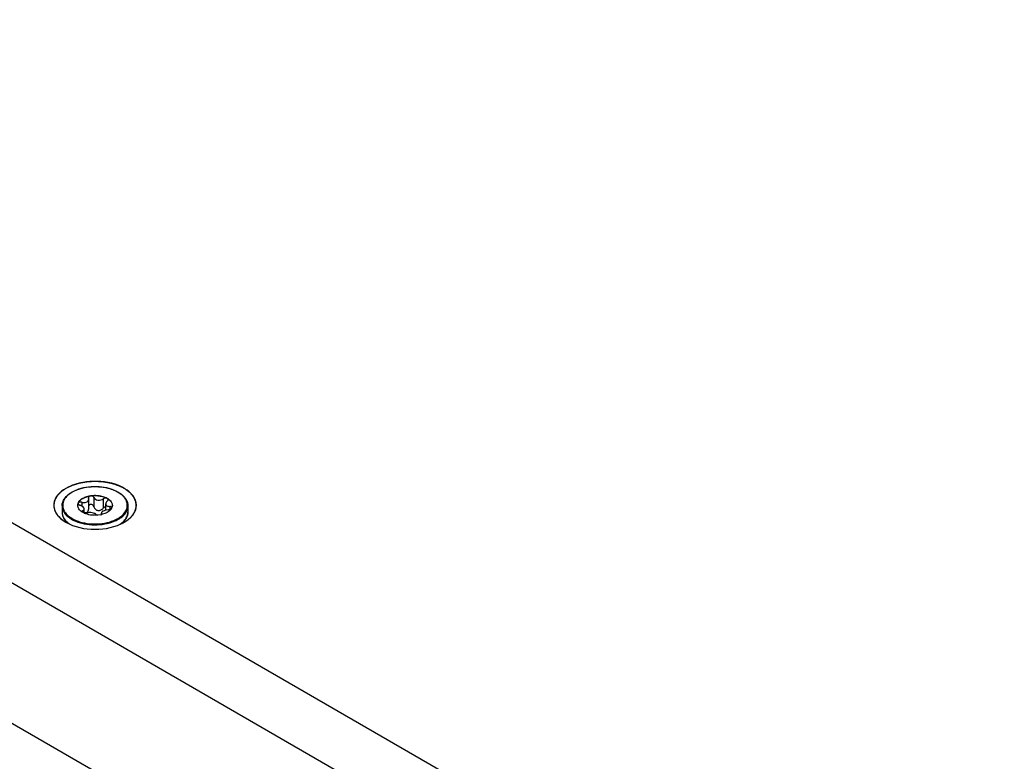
# Model space of a CAD drawing. Header units: inches. Extents: x 0 to 34, y 0 to 22.
# Tile 52 of 127: x 3.3 to 4.1, y 8.8 to 9.4. Entities that reach past the tile are written whole.
import ezdxf

# ---------------------------------------------------------------- set-up
doc = ezdxf.new("R2010")
doc.units = ezdxf.units.IN
doc.header["$LTSCALE"] = 1.87
doc.header["$MEASUREMENT"] = 0
doc.layers.get('0').update_dxf_attribs({"linetype": 'CONTINUOUS'})
doc.layers.add('02___PRT_ALL_AXES', color=7, linetype='CONTINUOUS')
doc.layers.add('COSMETIC', color=7, linetype='CONTINUOUS')

msp = doc.modelspace()

# ---------------------------------------------------------------- linework, layer by layer
at = {"color": 7, "linetype": 'CONTINUOUS'}
for p, q in [((2.55264, 9.39617), (5.48268, 7.7044)), ((2.54662, 9.35143), (5.44695, 7.67681)), ((5.3418, 7.62502), (2.65177, 9.17821)), ((3.34225, 8.98623), (3.34192, 8.98471)), ((3.34515, 8.98718), (3.34515, 8.98417)), ((3.35054, 8.99071), (3.3506, 8.99033)), ((3.35072, 8.98959), (3.3506, 8.99033)), ((3.35072, 8.98184), (3.35072, 8.98959)), ((3.35497, 8.98355), (3.35467, 8.9842)), ((3.35497, 8.99101), (3.35497, 8.98355)), ((3.36242, 8.98986), (3.36242, 8.9824)), ((3.36373, 8.98329), (3.36242, 8.9824)), ((3.36438, 8.98345), (3.36373, 8.98329)), ((3.36438, 8.98093), (3.36438, 8.98585)), ((3.36761, 8.98371), (3.36761, 8.98136)), ((3.36967, 8.98448), (3.36929, 8.98282)), ((3.38212, 8.98426), (3.38212, 8.98428)), ((3.34535, 8.97967), (3.34545, 8.97934)), ((3.3471, 8.97843), (3.34545, 8.97934)), ((3.34597, 8.98036), (3.34597, 8.97902)), ((3.34721, 8.97841), (3.34721, 8.98179)), ((3.36056, 8.97715), (3.3579, 8.97676)), ((3.36056, 8.97715), (3.36087, 8.9774)), ((3.36087, 8.9774), (3.36087, 8.9785)), ((3.36087, 8.9785), (3.36099, 8.97804)), ((3.36438, 8.97838), (3.36087, 8.97722)), ((3.36087, 8.9774), (3.36105, 8.97781)), ((3.36099, 8.97804), (3.36099, 8.97757)), ((3.36105, 8.97781), (3.36099, 8.97804)), ((3.36438, 8.98093), (3.36219, 8.98009)), ((3.36644, 8.98118), (3.36438, 8.98093)), ((3.36561, 8.97901), (3.36438, 8.97838)), ((3.33938, 8.97316), (3.34236, 8.97194))]:
    msp.add_line(p, q, dxfattribs=at)
for centre, radius, start, end in [((3.34956, 8.97438), 0.02407, 120.00005, 120.79431), ((3.34975, 8.97365), 0.02495, 119.53718, 120.00102), ((3.34655, 8.98468), 0.00463, 180.0036, 182.4817), ((3.36504, 8.98468), 0.00463, 357.51692, 0.00266), ((3.37334, 8.98428), 0.00878, 359.44033, 359.86874), ((3.33859, 8.97934), 0.00912, 180.00503, 184.72546), ((3.33884, 8.97937), 0.00938, 184.76638, 194.05246), ((3.33928, 8.97948), 0.00983, 194.04196, 198.55699), ((3.35183, 8.98922), 0.01176, 235.8884, 237.12778), ((3.35356, 8.99235), 0.01534, 245.10789, 245.53513), ((3.34801, 8.98296), 0.00462, 258.63183, 259.94589), ((3.3562, 8.9978), 0.02111, 281.91972, 282.78023), ((3.36391, 8.98506), 0.00583, 329.04142, 335.76715), ((3.36854, 8.98273), 0.000686, 354.67771, 359.97979), ((3.36421, 8.98492), 0.0055, 335.83317, 336.454), ((3.36427, 8.98489), 0.00544, 336.45312, 337.54176), ((3.37263, 8.97948), 0.00951, 341.56122, 346.04191), ((3.37308, 8.97937), 0.00905, 346.02874, 355.30549), ((3.37333, 8.97934), 0.0088, 355.34968, 359.99545), ((3.35262, 9.00129), 0.03179, 246.70468, 250.68461), ((3.3536, 9.00401), 0.03468, 250.63744, 252.51173), ((3.35364, 9.00405), 0.03403, 250.63867, 252.51159), ((3.3639, 8.9871), 0.02128, 303.9823, 306.25706)]:
    msp.add_arc(centre, radius, start, end, dxfattribs=at)
for points, knots in [([(3.33746, 8.99535), (3.33941, 8.99646), (3.34381, 8.99824), (3.35097, 8.99964), (3.35851, 8.99982), (3.36584, 8.99876), (3.37237, 8.99654), (3.37692, 8.99374), (3.3796, 8.99102), (3.38103, 8.98888), (3.38192, 8.98662), (3.38212, 8.98505), (3.38212, 8.98428)], [0, 0, 0, 0, 0.128806, 0.269867, 0.416105, 0.559416, 0.692266, 0.809378, 0.861688, 0.910221, 0.955888, 1, 1, 1, 1]), ([(3.38049, 8.98029), (3.3809, 8.98105), (3.38152, 8.98265), (3.38174, 8.98519), (3.38121, 8.98772), (3.37997, 8.99014), (3.37807, 8.99237), (3.37459, 8.99517), (3.36891, 8.99784), (3.36108, 8.99955), (3.35271, 8.99975), (3.34466, 8.99843), (3.33969, 8.99648), (3.33753, 8.99523)], [0, 0, 0, 0, 0.046084, 0.090314, 0.135034, 0.182468, 0.23423, 0.291162, 0.420276, 0.565619, 0.71784, 0.865963, 1, 1, 1, 1]), ([(3.32947, 8.98428), (3.32947, 8.98531), (3.32985, 8.98746), (3.33146, 8.99044), (3.334, 8.99312), (3.33612, 8.99458), (3.33728, 8.99525)], [0, 0, 0, 0, 0.220862, 0.455366, 0.713501, 1, 1, 1, 1]), ([(3.33724, 8.99506), (3.33573, 8.99416), (3.33309, 8.99218), (3.33078, 8.98886), (3.32999, 8.98608), (3.3299, 8.98402), (3.33031, 8.98197), (3.33088, 8.98068), (3.33123, 8.98006)], [0, 0, 0, 0, 0.29135, 0.541315, 0.656083, 0.768131, 0.8815, 1, 1, 1, 1]), ([(3.34598, 8.99034), (3.34701, 8.99094), (3.34934, 8.9919), (3.35313, 8.99266), (3.35714, 8.99277), (3.36104, 8.99222), (3.36451, 8.99105), (3.3673, 8.98936), (3.36893, 8.9875), (3.36957, 8.98588), (3.36967, 8.98507), (3.36967, 8.98468)], [0, 0, 0, 0, 0.128736, 0.270386, 0.417602, 0.562009, 0.695738, 0.813056, 0.912468, 0.957119, 1, 1, 1, 1]), ([(3.34598, 8.99014), (3.347, 8.99073), (3.34929, 8.99168), (3.35303, 8.99244), (3.35699, 8.99257), (3.36085, 8.99206), (3.36432, 8.99094), (3.36713, 8.98929), (3.36907, 8.98721), (3.36963, 8.98551), (3.36967, 8.98471)], [0, 0, 0, 0, 0.128208, 0.269204, 0.415879, 0.560093, 0.69414, 0.812281, 0.912698, 1, 1, 1, 1]), ([(3.35497, 8.99101), (3.3548, 8.99142), (3.35421, 8.99192), (3.35328, 8.9922), (3.35248, 8.99225), (3.35173, 8.9921), (3.35109, 8.99178), (3.35065, 8.9913), (3.35054, 8.9909), (3.35054, 8.99071)], [0, 0, 0, 0, 0.236075, 0.375739, 0.520288, 0.660105, 0.787081, 0.898486, 1, 1, 1, 1]), ([(3.32947, 8.98428), (3.32947, 8.98309), (3.33, 8.98057), (3.33223, 8.97719), (3.33568, 8.97426), (3.3385, 8.97276), (3.34005, 8.97209)], [0, 0, 0, 0, 0.210073, 0.440313, 0.702747, 1, 1, 1, 1]), ([(3.34192, 8.98468), (3.34192, 8.98521), (3.34211, 8.98631), (3.34295, 8.98784), (3.34427, 8.98923), (3.34537, 8.98999), (3.34598, 8.99034)], [0, 0, 0, 0, 0.217777, 0.45096, 0.710194, 1, 1, 1, 1]), ([(3.34523, 8.97948), (3.34475, 8.97981), (3.34386, 8.98051), (3.34281, 8.98174), (3.34213, 8.98307), (3.34194, 8.98402), (3.34192, 8.98448)], [0, 0, 0, 0, 0.284256, 0.542078, 0.777823, 1, 1, 1, 1]), ([(3.34598, 8.99014), (3.34554, 8.98989), (3.34402, 8.98889), (3.34273, 8.98745), (3.34225, 8.98623)], [0, 0, 0, 0, 0.282405, 1, 1, 1, 1]), ([(3.34515, 8.98718), (3.34482, 8.98728), (3.34417, 8.98737), (3.34327, 8.98724), (3.34266, 8.9869), (3.3424, 8.9865), (3.34236, 8.98629), (3.34236, 8.98619)], [0, 0, 0, 0, 0.304754, 0.583165, 0.810404, 0.907373, 1, 1, 1, 1]), ([(3.34236, 8.98619), (3.34236, 8.98603), (3.34249, 8.9856), (3.34307, 8.98503), (3.34365, 8.98477), (3.34398, 8.98466)], [0, 0, 0, 0, 0.198226, 0.560865, 1, 1, 1, 1]), ([(3.34721, 8.98179), (3.34721, 8.9824), (3.34648, 8.98335), (3.34525, 8.98417), (3.34442, 8.98452), (3.34398, 8.98466)], [0, 0, 0, 0, 0.408483, 0.688764, 1, 1, 1, 1]), ([(3.34515, 8.98718), (3.34552, 8.98708), (3.34692, 8.9868), (3.34849, 8.98695), (3.3494, 8.98748)], [0, 0, 0, 0, 0.268539, 1, 1, 1, 1]), ([(3.3494, 8.98748), (3.34979, 8.9877), (3.35046, 8.9883), (3.35072, 8.98917), (3.35072, 8.98959)], [0, 0, 0, 0, 0.522607, 1, 1, 1, 1]), ([(3.35467, 8.9842), (3.35445, 8.98453), (3.35383, 8.9851), (3.35263, 8.98543), (3.35143, 8.98515), (3.35088, 8.98456), (3.35072, 8.98423)], [0, 0, 0, 0, 0.252347, 0.514585, 0.767441, 1, 1, 1, 1]), ([(3.35497, 8.99101), (3.3552, 8.99044), (3.35615, 8.9894), (3.35817, 8.98867), (3.36043, 8.9888), (3.36183, 8.98942), (3.36242, 8.98986)], [0, 0, 0, 0, 0.216745, 0.46949, 0.740873, 1, 1, 1, 1]), ([(3.35497, 8.98355), (3.35518, 8.98284), (3.35577, 8.9818), (3.357, 8.98087), (3.35814, 8.98049), (3.35936, 8.98051), (3.3609, 8.98103), (3.36189, 8.9818), (3.36242, 8.9824)], [0, 0, 0, 0, 0.237327, 0.360428, 0.48597, 0.613961, 0.743627, 1, 1, 1, 1]), ([(3.36624, 8.98911), (3.36624, 8.98926), (3.36617, 8.98956), (3.36587, 8.98994), (3.36541, 8.99023), (3.36464, 8.99046), (3.36357, 8.99044), (3.36276, 8.99011), (3.36242, 8.98986)], [0, 0, 0, 0, 0.095237, 0.197132, 0.31236, 0.441763, 0.724798, 1, 1, 1, 1]), ([(3.36562, 8.98801), (3.36526, 8.98772), (3.36467, 8.98708), (3.36438, 8.98623), (3.36438, 8.98584)], [0, 0, 0, 0, 0.544342, 1, 1, 1, 1]), ([(3.36438, 8.98584), (3.36438, 8.98555), (3.36455, 8.98492), (3.3653, 8.98422), (3.36637, 8.98381), (3.36718, 8.98372), (3.36761, 8.98371)], [0, 0, 0, 0, 0.208334, 0.431535, 0.694814, 1, 1, 1, 1]), ([(3.36562, 8.98801), (3.3658, 8.98816), (3.3661, 8.98848), (3.36624, 8.98891), (3.36624, 8.98911)], [0, 0, 0, 0, 0.538785, 1, 1, 1, 1]), ([(3.36923, 8.98273), (3.36923, 8.98286), (3.36914, 8.98315), (3.36876, 8.98346), (3.36824, 8.98366), (3.36783, 8.9837), (3.36761, 8.98371)], [0, 0, 0, 0, 0.191628, 0.412905, 0.683615, 1, 1, 1, 1]), ([(3.38119, 8.98027), (3.38149, 8.98089), (3.38195, 8.98217), (3.38212, 8.98353), (3.38212, 8.98419)], [0, 0, 0, 0, 0.50833, 1, 1, 1, 1]), ([(3.32947, 8.97934), (3.32947, 8.97861), (3.32966, 8.97712), (3.3308, 8.97414), (3.33242, 8.97222), (3.33367, 8.9711)], [0, 0, 0, 0, 0.230276, 0.469567, 1, 1, 1, 1]), ([(3.33512, 8.96978), (3.33392, 8.97066), (3.33182, 8.97259), (3.33038, 8.97509), (3.32996, 8.97635)], [0, 0, 0, 0, 0.529574, 1, 1, 1, 1]), ([(3.33123, 8.98006), (3.33139, 8.97978), (3.33211, 8.97861), (3.33303, 8.97758), (3.33379, 8.97686)], [0, 0, 0, 0, 0.238208, 1, 1, 1, 1]), ([(3.33379, 8.97686), (3.33417, 8.9765), (3.33588, 8.97505), (3.33783, 8.97389), (3.33938, 8.97316)], [0, 0, 0, 0, 0.233869, 1, 1, 1, 1]), ([(3.34597, 8.98036), (3.3458, 8.98029), (3.34551, 8.98013), (3.34535, 8.97981), (3.34535, 8.97967)], [0, 0, 0, 0, 0.563005, 1, 1, 1, 1]), ([(3.34597, 8.98036), (3.34615, 8.98043), (3.34649, 8.9806), (3.34689, 8.98093), (3.34715, 8.98134), (3.34721, 8.98164), (3.34721, 8.98179)], [0, 0, 0, 0, 0.295086, 0.551679, 0.779923, 1, 1, 1, 1]), ([(3.34721, 8.97893), (3.34759, 8.97886), (3.34834, 8.97881), (3.34908, 8.97902), (3.3494, 8.9792)], [0, 0, 0, 0, 0.517698, 1, 1, 1, 1]), ([(3.34721, 8.97841), (3.34756, 8.97835), (3.34822, 8.97831), (3.34888, 8.97841), (3.34917, 8.97851)], [0, 0, 0, 0, 0.533293, 1, 1, 1, 1]), ([(3.3579, 8.97676), (3.35602, 8.97659), (3.35236, 8.9767), (3.3488, 8.97766), (3.34721, 8.97838)], [0, 0, 0, 0, 0.517565, 1, 1, 1, 1]), ([(3.35662, 8.97736), (3.3565, 8.97754), (3.35613, 8.97787), (3.35508, 8.97841), (3.35338, 8.97881), (3.35126, 8.97894), (3.34981, 8.97874), (3.34917, 8.97851)], [0, 0, 0, 0, 0.082352, 0.186031, 0.449204, 0.742125, 1, 1, 1, 1]), ([(3.3494, 8.9792), (3.34961, 8.97933), (3.35001, 8.97966), (3.35057, 8.98052), (3.35072, 8.98132), (3.35072, 8.98184)], [0, 0, 0, 0, 0.24473, 0.491456, 1, 1, 1, 1]), ([(3.35662, 8.97736), (3.35673, 8.9772), (3.35716, 8.97693), (3.35762, 8.97681), (3.35789, 8.97676)], [0, 0, 0, 0, 0.419154, 1, 1, 1, 1]), ([(3.36219, 8.98009), (3.362, 8.97997), (3.36165, 8.97974), (3.36112, 8.97927), (3.36087, 8.97879), (3.36087, 8.9785)], [0, 0, 0, 0, 0.318406, 0.588875, 1, 1, 1, 1]), ([(3.36891, 8.98206), (3.36874, 8.98177), (3.36785, 8.98054), (3.36662, 8.97959), (3.36561, 8.97901)], [0, 0, 0, 0, 0.227362, 1, 1, 1, 1]), ([(3.36644, 8.98118), (3.36692, 8.98119), (3.3678, 8.98134), (3.36862, 8.98176), (3.36891, 8.98206)], [0, 0, 0, 0, 0.5335, 1, 1, 1, 1]), ([(3.37406, 8.97413), (3.37478, 8.97454), (3.37729, 8.97616), (3.37948, 8.97839), (3.38049, 8.98029)], [0, 0, 0, 0, 0.277538, 1, 1, 1, 1]), ([(3.37441, 8.97353), (3.37519, 8.97398), (3.37788, 8.97572), (3.38021, 8.97818), (3.38119, 8.98027)], [0, 0, 0, 0, 0.279534, 1, 1, 1, 1]), ([(3.37649, 8.96994), (3.37769, 8.97082), (3.3798, 8.97274), (3.38124, 8.97522), (3.38165, 8.97647)], [0, 0, 0, 0, 0.532813, 1, 1, 1, 1]), ([(3.38212, 8.97934), (3.38212, 8.97847), (3.38186, 8.97668), (3.38072, 8.97414), (3.37891, 8.97179), (3.37735, 8.97043), (3.3765, 8.9698)], [0, 0, 0, 0, 0.227448, 0.46502, 0.720865, 1, 1, 1, 1]), ([(3.34318, 8.97093), (3.34576, 8.97012), (3.35121, 8.96905), (3.35948, 8.96897), (3.3674, 8.97035), (3.37228, 8.97229), (3.37441, 8.97353)], [0, 0, 0, 0, 0.252645, 0.515083, 0.769527, 1, 1, 1, 1]), ([(3.34342, 8.97158), (3.34594, 8.97079), (3.35129, 8.96974), (3.35941, 8.96966), (3.36719, 8.97101), (3.37197, 8.97292), (3.37406, 8.97413)], [0, 0, 0, 0, 0.252645, 0.515082, 0.769527, 1, 1, 1, 1])]:
    msp.add_open_spline(points, degree=3, knots=knots, dxfattribs=at)
msp.add_open_spline([(3.33515, 8.96975), (3.33514, 8.96976), (3.33513, 8.96977), (3.33512, 8.96978)], degree=3, dxfattribs=at)
at = {"layer": '02___PRT_ALL_AXES', "color": 7, "linetype": 'CONTINUOUS'}
for p, q in [((3.32947, 8.98428), (3.32947, 8.97934)), ((3.38212, 8.98428), (3.38212, 8.97934)), ((3.32954, 8.97303), (3.33238, 8.97115)), ((3.37921, 8.97116), (3.38214, 8.97309))]:
    msp.add_line(p, q, dxfattribs=at)
for points, knots in [([(3.38214, 8.97309), (3.38439, 8.9748), (3.38823, 8.97868), (3.39006, 8.99024), (3.37576, 9.00221), (3.35499, 9.00509), (3.33901, 9.00203), (3.33238, 8.9982)], [0, 0, 0, 0, 0.107419, 0.19877, 0.411248, 0.708099, 1, 1, 1, 1]), ([(3.33238, 8.9982), (3.32787, 8.9956), (3.31879, 8.98674), (3.32565, 8.97595), (3.32954, 8.97303)], [0, 0, 0, 0, 0.517088, 1, 1, 1, 1]), ([(3.33238, 8.97115), (3.33933, 8.96714), (3.3558, 8.96397), (3.37226, 8.96714), (3.37921, 8.97115)], [0, 0, 0, 0, 0.499999, 1, 1, 1, 1])]:
    msp.add_open_spline(points, degree=3, knots=knots, dxfattribs=at)
at = {"layer": 'COSMETIC', "color": 7, "linetype": 'CONTINUOUS'}
for p, q in [((3.33316, 8.97076), (3.33393, 8.97035)), ((3.33393, 8.97035), (3.33507, 8.9698)), ((3.37628, 8.96969), (3.37647, 8.96978)), ((3.37647, 8.96978), (3.37714, 8.97009)), ((3.37714, 8.97009), (3.37818, 8.97062)), ((3.37818, 8.97062), (3.3785, 8.97079)), ((3.3785, 8.97079), (3.37918, 8.97118)), ((3.37918, 8.97118), (3.38193, 8.97297))]:
    msp.add_line(p, q, dxfattribs=at)
for points, knots in [([(3.38557, 8.97637), (3.38573, 8.97663), (3.38606, 8.97715), (3.38648, 8.9778), (3.3868, 8.97832), (3.38705, 8.97871), (3.38726, 8.97903), (3.38742, 8.97929), (3.38755, 8.97948), (3.38765, 8.97965), (3.38773, 8.97978), (3.38778, 8.97985), (3.38781, 8.9799), (3.38783, 8.97993), (3.38784, 8.97997), (3.38785, 8.98002), (3.38788, 8.98013), (3.38794, 8.98035), (3.38803, 8.98069), (3.38814, 8.9811), (3.38825, 8.98151), (3.38836, 8.98192), (3.38846, 8.98233), (3.38855, 8.98267), (3.38863, 8.98295), (3.38868, 8.98315), (3.38873, 8.98332), (3.38876, 8.98346), (3.38879, 8.98354), (3.3888, 8.98361), (3.38881, 8.98365), (3.38882, 8.98368), (3.38882, 8.98369), (3.38882, 8.98373), (3.38881, 8.98379), (3.3888, 8.98387), (3.38879, 8.98402), (3.38878, 8.98419), (3.38875, 8.98447), (3.38872, 8.98482), (3.38868, 8.98539), (3.38863, 8.98595), (3.38859, 8.98644), (3.38856, 8.98672), (3.38855, 8.98693), (3.38853, 8.98714), (3.38851, 8.98732), (3.3885, 8.98744), (3.3885, 8.9875), (3.38849, 8.98754), (3.38848, 8.98757), (3.38846, 8.98761), (3.38843, 8.98768), (3.38839, 8.98776), (3.38835, 8.98786), (3.38829, 8.988), (3.38819, 8.98823), (3.38804, 8.98857), (3.38786, 8.98897), (3.38768, 8.98937), (3.38751, 8.98977), (3.38733, 8.99018), (3.38718, 8.99051), (3.38708, 8.99074), (3.38702, 8.99088), (3.38697, 8.99098), (3.38694, 8.99106), (3.38691, 8.99113), (3.38689, 8.99117), (3.38688, 8.99121), (3.38685, 8.99124), (3.3868, 8.99129), (3.38671, 8.9914), (3.38658, 8.99156), (3.38642, 8.99175), (3.38626, 8.99194), (3.38605, 8.9922), (3.38567, 8.99264), (3.38525, 8.99315), (3.38483, 8.99365), (3.38456, 8.99397), (3.38435, 8.99422), (3.38422, 8.99438), (3.38411, 8.99451), (3.38403, 8.9946), (3.38397, 8.99468), (3.38389, 8.99474), (3.38382, 8.99479), (3.38373, 8.99486), (3.38358, 8.99497), (3.3834, 8.99511), (3.38319, 8.99527), (3.3829, 8.99549), (3.38253, 8.99577), (3.3821, 8.9961), (3.38166, 8.99643), (3.38123, 8.99676), (3.38086, 8.99703), (3.38057, 8.99725), (3.38036, 8.99742), (3.38019, 8.99754), (3.38008, 8.99762), (3.38003, 8.99766), (3.37999, 8.9977), (3.37994, 8.99772), (3.37989, 8.99775), (3.37983, 8.99778), (3.37974, 8.99782), (3.37958, 8.9979), (3.37935, 8.99802), (3.37908, 8.99816), (3.37871, 8.99834), (3.37807, 8.99867), (3.37734, 8.99904), (3.3766, 8.99941), (3.37614, 8.99964), (3.37578, 8.99983), (3.37555, 8.99994), (3.37537, 9.00003), (3.37523, 9.0001), (3.37511, 9.00016), (3.37503, 9.0002), (3.37499, 9.00022), (3.37495, 9.00024), (3.37491, 9.00026), (3.37486, 9.00027), (3.37477, 9.0003), (3.37464, 9.00035), (3.37448, 9.0004), (3.37428, 9.00047), (3.37402, 9.00055), (3.3736, 9.00069), (3.37308, 9.00086), (3.37225, 9.00113), (3.37142, 9.00141), (3.37069, 9.00165), (3.37027, 9.00178), (3.36996, 9.00189), (3.3697, 9.00197), (3.36949, 9.00204), (3.36936, 9.00208), (3.36926, 9.00212), (3.36914, 9.00214), (3.36895, 9.00218), (3.36866, 9.00223), (3.36832, 9.0023), (3.36787, 9.00239), (3.36707, 9.00254), (3.36616, 9.00271), (3.36525, 9.00288), (3.36468, 9.00299), (3.36423, 9.00308), (3.36389, 9.00315), (3.3636, 9.0032), (3.36338, 9.00324), (3.36323, 9.00327), (3.36312, 9.00329), (3.36301, 9.00332), (3.36285, 9.00332), (3.36267, 9.00334), (3.36243, 9.00335), (3.36213, 9.00337), (3.36164, 9.00341), (3.36104, 9.00345), (3.36007, 9.00352), (3.3591, 9.00358), (3.35814, 9.00365), (3.35753, 9.00369), (3.35705, 9.00372), (3.35674, 9.00374), (3.35653, 9.00376), (3.35643, 9.00377), (3.35637, 9.00377), (3.35631, 9.00377), (3.35623, 9.00376), (3.35611, 9.00376), (3.3559, 9.00375), (3.35561, 9.00373), (3.35513, 9.00371), (3.35453, 9.00368), (3.35382, 9.00365), (3.3531, 9.00361), (3.35238, 9.00358), (3.35167, 9.00355), (3.35107, 9.00352), (3.35059, 9.0035), (3.35029, 9.00348), (3.35009, 9.00347), (3.34997, 9.00347), (3.34989, 9.00346), (3.34983, 9.00346), (3.34977, 9.00345), (3.34967, 9.00343), (3.34947, 9.0034), (3.34917, 9.00335), (3.34871, 9.00327), (3.34812, 9.00317), (3.34718, 9.00302), (3.34625, 9.00286), (3.34531, 9.0027), (3.34473, 9.0026), (3.34426, 9.00253), (3.34397, 9.00248), (3.34373, 9.00244), (3.34356, 9.00241), (3.34341, 9.00239), (3.34331, 9.00235), (3.3432, 9.00232), (3.34307, 9.00228), (3.34285, 9.00221), (3.34259, 9.00213), (3.34227, 9.00204), (3.34185, 9.00191), (3.34132, 9.00175), (3.34068, 9.00156), (3.34004, 9.00136), (3.33941, 9.00117), (3.33888, 9.00101), (3.33845, 9.00088), (3.33814, 9.00078), (3.33787, 9.0007), (3.33769, 9.00065), (3.33758, 9.00062), (3.33749, 9.00057), (3.33737, 9.00051), (3.33718, 9.00043), (3.33694, 9.00031), (3.33666, 9.00018), (3.33628, 9), (3.33581, 8.99978), (3.33524, 8.99951), (3.33449, 8.99916), (3.33354, 8.99871), (3.33279, 8.99836), (3.33241, 8.99818)], [0, 0, 0, 0, 0.015625, 0.03125, 0.039062, 0.046875, 0.054688, 0.058594, 0.0625, 0.066406, 0.068359, 0.070312, 0.070801, 0.071289, 0.072266, 0.073242, 0.074219, 0.078125, 0.085938, 0.09375, 0.101562, 0.109375, 0.117188, 0.125, 0.128906, 0.132812, 0.136719, 0.138672, 0.140625, 0.141602, 0.142578, 0.142822, 0.143066, 0.143555, 0.144531, 0.146484, 0.148438, 0.152344, 0.15625, 0.164062, 0.171875, 0.1875, 0.195312, 0.199219, 0.203125, 0.207031, 0.210938, 0.212891, 0.213867, 0.214355, 0.214844, 0.21582, 0.216797, 0.21875, 0.220703, 0.222656, 0.226562, 0.234375, 0.242188, 0.25, 0.257812, 0.265625, 0.273438, 0.277344, 0.279297, 0.28125, 0.283203, 0.28418, 0.285156, 0.285645, 0.286133, 0.287109, 0.289062, 0.292969, 0.296875, 0.300781, 0.304688, 0.3125, 0.328125, 0.335938, 0.34375, 0.347656, 0.351562, 0.353516, 0.355469, 0.357422, 0.358398, 0.359375, 0.361328, 0.363281, 0.367188, 0.371094, 0.375, 0.382812, 0.390625, 0.398438, 0.40625, 0.414062, 0.417969, 0.421875, 0.425781, 0.426758, 0.427734, 0.428711, 0.429199, 0.429688, 0.430664, 0.431641, 0.433594, 0.4375, 0.441406, 0.445312, 0.453125, 0.46875, 0.476562, 0.484375, 0.488281, 0.492188, 0.494141, 0.496094, 0.498047, 0.499023, 0.499512, 0.5, 0.500488, 0.500977, 0.501953, 0.503906, 0.505859, 0.507812, 0.511719, 0.515625, 0.523438, 0.53125, 0.546875, 0.554688, 0.558594, 0.5625, 0.566406, 0.568359, 0.570312, 0.571289, 0.572266, 0.574219, 0.578125, 0.582031, 0.585938, 0.59375, 0.609375, 0.617188, 0.625, 0.628906, 0.632812, 0.636719, 0.638672, 0.640625, 0.641602, 0.642578, 0.644531, 0.646484, 0.648438, 0.652344, 0.65625, 0.664062, 0.671875, 0.6875, 0.695312, 0.703125, 0.707031, 0.710938, 0.712891, 0.713867, 0.714355, 0.714844, 0.71582, 0.716797, 0.71875, 0.722656, 0.726562, 0.734375, 0.742188, 0.75, 0.757812, 0.765625, 0.773438, 0.777344, 0.78125, 0.783203, 0.78418, 0.785156, 0.785645, 0.786133, 0.787109, 0.789062, 0.792969, 0.796875, 0.804688, 0.8125, 0.828125, 0.835938, 0.84375, 0.847656, 0.851562, 0.853516, 0.855469, 0.857422, 0.858398, 0.859375, 0.861328, 0.863281, 0.867188, 0.871094, 0.875, 0.882812, 0.890625, 0.898438, 0.90625, 0.914062, 0.917969, 0.921875, 0.925781, 0.927734, 0.928711, 0.929688, 0.931641, 0.933594, 0.9375, 0.941406, 0.945312, 0.953125, 0.960938, 0.96875, 0.984375, 1, 1, 1, 1]), ([(3.33241, 8.99818), (3.33206, 8.99794), (3.33154, 8.99757), (3.33085, 8.99708), (3.33033, 8.99671), (3.32981, 8.99635), (3.32938, 8.99604), (3.32903, 8.9958), (3.32881, 8.99564), (3.32864, 8.99552), (3.32851, 8.99543), (3.3284, 8.99535), (3.32833, 8.9953), (3.32828, 8.99527), (3.32825, 8.99525), (3.32823, 8.99522), (3.32819, 8.99518), (3.32814, 8.99512), (3.32806, 8.99504), (3.32796, 8.99493), (3.32783, 8.99479), (3.32767, 8.99462), (3.32742, 8.99434), (3.3271, 8.99399), (3.32671, 8.99357), (3.32633, 8.99315), (3.32601, 8.9928), (3.32575, 8.99252), (3.32559, 8.99235), (3.32546, 8.99221), (3.32537, 8.9921), (3.32529, 8.99201), (3.32523, 8.99195), (3.3252, 8.99192), (3.32517, 8.99189), (3.32516, 8.99186), (3.32514, 8.99183), (3.32511, 8.99176), (3.32506, 8.99166), (3.325, 8.99155), (3.32492, 8.99139), (3.32482, 8.9912), (3.32467, 8.99089), (3.32447, 8.9905), (3.32423, 8.99004), (3.324, 8.98958), (3.3238, 8.98919), (3.32364, 8.98888), (3.32354, 8.98869), (3.32347, 8.98854), (3.32341, 8.98842), (3.32336, 8.98833), (3.32332, 8.98826), (3.3233, 8.98822), (3.32329, 8.98819), (3.32329, 8.98816), (3.32328, 8.98812), (3.32327, 8.98805), (3.32325, 8.98795), (3.32324, 8.98784), (3.32321, 8.98768), (3.32318, 8.98748), (3.32314, 8.98717), (3.32308, 8.98677), (3.32301, 8.9863), (3.32294, 8.98583), (3.32288, 8.98543), (3.32283, 8.98512), (3.3228, 8.98492), (3.32278, 8.98477), (3.32276, 8.98465), (3.32275, 8.98455), (3.32274, 8.98448), (3.32273, 8.98444), (3.32272, 8.98441), (3.32273, 8.98438), (3.32274, 8.98434), (3.32276, 8.98427), (3.32277, 8.98418), (3.3228, 8.98406), (3.32283, 8.9839), (3.32287, 8.9837), (3.32293, 8.98339), (3.32301, 8.983), (3.3231, 8.98253), (3.32319, 8.98206), (3.32327, 8.98166), (3.32333, 8.98135), (3.32337, 8.98115), (3.3234, 8.981), (3.32342, 8.98088), (3.32344, 8.98078), (3.32346, 8.98071), (3.32347, 8.98067), (3.32347, 8.98064), (3.32349, 8.98061), (3.32351, 8.98058), (3.32355, 8.98051), (3.3236, 8.98041), (3.32367, 8.9803), (3.32375, 8.98015), (3.32386, 8.97995), (3.32403, 8.97965), (3.32425, 8.97927), (3.3245, 8.97881), (3.32476, 8.97835), (3.32498, 8.97797), (3.32515, 8.97766), (3.32526, 8.97747), (3.32534, 8.97732), (3.32541, 8.9772), (3.32546, 8.97711), (3.3255, 8.97704), (3.32552, 8.977), (3.32553, 8.97697), (3.32556, 8.97695), (3.3256, 8.97691), (3.32566, 8.97685), (3.32574, 8.97677), (3.32584, 8.97666), (3.32598, 8.97653), (3.32614, 8.97635), (3.32641, 8.97608), (3.32675, 8.97573), (3.32715, 8.97532), (3.32756, 8.97491), (3.3279, 8.97457), (3.32817, 8.97429), (3.32833, 8.97412), (3.32847, 8.97398), (3.32857, 8.97388), (3.32865, 8.97379), (3.32871, 8.97373), (3.32875, 8.9737), (3.32877, 8.97367), (3.32881, 8.97365), (3.32885, 8.97362), (3.32893, 8.97357), (3.32905, 8.97349), (3.32918, 8.9734), (3.32937, 8.97328), (3.32959, 8.97313), (3.32996, 8.97288), (3.33042, 8.97258), (3.33096, 8.97222), (3.33151, 8.97185), (3.33224, 8.97137), (3.33279, 8.971), (3.33316, 8.97076)], [0, 0, 0, 0, 0.03125, 0.046875, 0.0625, 0.078125, 0.09375, 0.101562, 0.109375, 0.113281, 0.117188, 0.121094, 0.123047, 0.124023, 0.125, 0.125977, 0.126953, 0.128906, 0.132812, 0.136719, 0.140625, 0.148438, 0.15625, 0.171875, 0.1875, 0.203125, 0.21875, 0.226562, 0.234375, 0.238281, 0.242188, 0.246094, 0.248047, 0.249023, 0.25, 0.250977, 0.251953, 0.253906, 0.257812, 0.261719, 0.265625, 0.273438, 0.28125, 0.296875, 0.3125, 0.328125, 0.34375, 0.351562, 0.359375, 0.363281, 0.367188, 0.371094, 0.373047, 0.374023, 0.375, 0.375977, 0.376953, 0.378906, 0.382812, 0.386719, 0.390625, 0.398438, 0.40625, 0.421875, 0.4375, 0.453125, 0.46875, 0.476562, 0.484375, 0.488281, 0.492188, 0.496094, 0.498047, 0.499023, 0.5, 0.500977, 0.501953, 0.503906, 0.507812, 0.511719, 0.515625, 0.523438, 0.53125, 0.546875, 0.5625, 0.578125, 0.59375, 0.601562, 0.609375, 0.613281, 0.617188, 0.621094, 0.623047, 0.624023, 0.625, 0.625977, 0.626953, 0.628906, 0.632812, 0.636719, 0.640625, 0.648438, 0.65625, 0.671875, 0.6875, 0.703125, 0.71875, 0.726562, 0.734375, 0.738281, 0.742188, 0.746094, 0.748047, 0.749023, 0.75, 0.750977, 0.751953, 0.753906, 0.757812, 0.761719, 0.765625, 0.773438, 0.78125, 0.796875, 0.8125, 0.828125, 0.84375, 0.851562, 0.859375, 0.863281, 0.867188, 0.871094, 0.873047, 0.874023, 0.875, 0.875977, 0.876953, 0.878906, 0.882812, 0.886719, 0.890625, 0.898438, 0.90625, 0.921875, 0.9375, 0.953125, 0.96875, 1, 1, 1, 1]), ([(3.38193, 8.97297), (3.3821, 8.97311), (3.38231, 8.97328), (3.38258, 8.97347), (3.38274, 8.97361), (3.38295, 8.97378), (3.38315, 8.97395), (3.38332, 8.97409), (3.38347, 8.97423), (3.38363, 8.97437), (3.38378, 8.97451), (3.3839, 8.97462), (3.38401, 8.97472), (3.38416, 8.97487), (3.38431, 8.97501), (3.38446, 8.97515), (3.3846, 8.9753), (3.38477, 8.97548), (3.38495, 8.97566), (3.38508, 8.97581), (3.38528, 8.97603), (3.38544, 8.97622), (3.38557, 8.97637)], [0, 0, 0, 0, 0.125, 0.15625, 0.1875, 0.25, 0.3125, 0.34375, 0.375, 0.4375, 0.46875, 0.5, 0.53125, 0.5625, 0.625, 0.65625, 0.6875, 0.75, 0.8125, 0.84375, 0.875, 1, 1, 1, 1])]:
    msp.add_open_spline(points, degree=3, knots=knots, dxfattribs=at)

doc.saveas('drawing.dxf')
